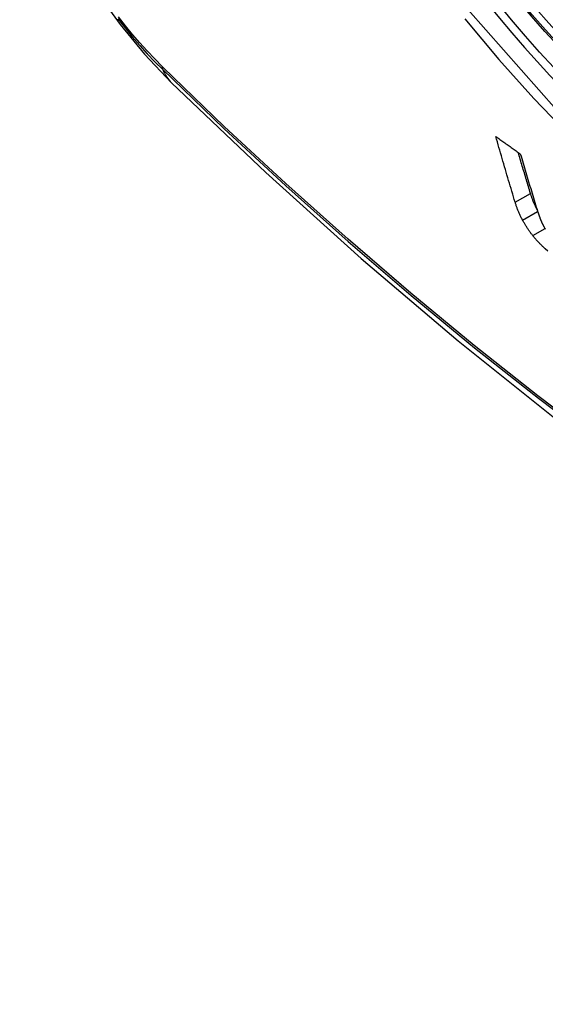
# Model space of a CAD drawing. Header units: inches. Extents: x 378 to 445.2, y 145.3 to 209.5.
# Tile 25 of 129: x 378.588 to 378.788, y 190.49 to 190.865. Entities that reach past the tile are written whole.
import ezdxf

# ---------------------------------------------------------------- set-up
doc = ezdxf.new("R2010")
doc.units = ezdxf.units.IN
doc.header["$MEASUREMENT"] = 0
doc.layers.add('Visible Edges(ANSI)', color=7, linetype='Continuous', lineweight=25)
doc.layers.add('Visible Tangent Edges(ANSI)', color=7, linetype='Continuous', lineweight=25)

msp = doc.modelspace()

# ---------------------------------------------------------------- linework, layer by layer
at = {"layer": 'Visible Edges(ANSI)', "flags": 128}
for points in [[(378.58817, 190.94077), (378.5924, 190.92647), (378.59755, 190.91275), (378.60353, 190.89955), (378.61033, 190.88683), (378.61795, 190.87458), (378.62639, 190.86279), (378.6357, 190.85148), (378.64596, 190.84066)], [(378.64596, 190.84066), (378.68177, 190.8065), (378.71814, 190.77374), (378.75502, 190.74242), (378.79236, 190.71261), (378.83013, 190.68434), (378.86826, 190.65768), (378.90672, 190.63268), (378.94545, 190.60937), (378.98442, 190.58782), (379.02359, 190.56807), (379.0629, 190.55016), (379.10231, 190.53415), (379.14179, 190.52008), (379.18128, 190.50802), (379.22075, 190.498), (379.26013, 190.4901)], [(378.77667, 190.79521), (378.77635, 190.79624), (378.77604, 190.79727), (378.77573, 190.79831), (378.77542, 190.79935), (378.77511, 190.80038), (378.7748, 190.80142), (378.77449, 190.80246), (378.77418, 190.8035), (378.77387, 190.80454), (378.77356, 190.80558), (378.77325, 190.80662), (378.77294, 190.80766), (378.77264, 190.80871), (378.77233, 190.80975), (378.77202, 190.8108), (378.77172, 190.81184), (378.77141, 190.81289), (378.77111, 190.81393), (378.77081, 190.81498), (378.7705, 190.81602), (378.7702, 190.81707), (378.7699, 190.81812), (378.7696, 190.81917), (378.7693, 190.82021)], [(378.7693, 190.82021), (378.76969, 190.81994), (378.77008, 190.81966), (378.77046, 190.81939), (378.77085, 190.81911), (378.77124, 190.81883), (378.77163, 190.81856), (378.77202, 190.81828), (378.7724, 190.81801), (378.77279, 190.81773), (378.77318, 190.81745), (378.77357, 190.81718), (378.77396, 190.8169), (378.77435, 190.81662), (378.77474, 190.81635), (378.77512, 190.81607), (378.77551, 190.8158), (378.7759, 190.81552), (378.77629, 190.81524), (378.77668, 190.81497), (378.77707, 190.81469), (378.77746, 190.81442), (378.77785, 190.81414), (378.77824, 190.81387), (378.77863, 190.81359)], [(378.7825, 190.79857), (378.7823, 190.79922), (378.7821, 190.79986), (378.78191, 190.80051), (378.78171, 190.80115), (378.78152, 190.8018), (378.78132, 190.80245), (378.78113, 190.8031), (378.78094, 190.80374), (378.78074, 190.80439), (378.78055, 190.80504), (378.78035, 190.80569), (378.78016, 190.80634), (378.77997, 190.80698), (378.77977, 190.80763), (378.77958, 190.80828), (378.77939, 190.80893), (378.77919, 190.80958), (378.779, 190.81023), (378.77881, 190.81088), (378.77862, 190.81154), (378.77842, 190.81219), (378.77823, 190.81284), (378.77804, 190.81349), (378.77785, 190.81414)], [(378.77863, 190.81359), (378.77889, 190.81271), (378.77915, 190.81182), (378.77941, 190.81094), (378.77967, 190.81006), (378.77993, 190.80918), (378.7802, 190.80829), (378.78046, 190.80741), (378.78072, 190.80653), (378.78099, 190.80565), (378.78125, 190.80477), (378.78152, 190.80389), (378.78178, 190.80301), (378.78205, 190.80213), (378.78231, 190.80125), (378.78258, 190.80037), (378.78284, 190.79949), (378.78311, 190.79861), (378.78338, 190.79774), (378.78365, 190.79686), (378.78391, 190.79598), (378.78418, 190.79511), (378.78445, 190.79423), (378.78472, 190.79336), (378.78499, 190.79249)], [(378.78506, 190.79227), (378.78491, 190.79255), (378.78477, 190.79282), (378.78464, 190.7931), (378.7845, 190.79338), (378.78437, 190.79365), (378.78425, 190.79393), (378.78412, 190.7942), (378.784, 190.79447), (378.78389, 190.79474), (378.78377, 190.79501), (378.78366, 190.79528), (378.78356, 190.79554), (378.78345, 190.79581), (378.78335, 190.79607), (378.78325, 190.79633), (378.78316, 190.79659), (378.78307, 190.79684), (378.78298, 190.7971), (378.78289, 190.79735), (378.78281, 190.7976), (378.78272, 190.79785), (378.78265, 190.79809), (378.78257, 190.79833), (378.7825, 190.79857)], [(378.77948, 190.78842), (378.77932, 190.78872), (378.77916, 190.78902), (378.77901, 190.78932), (378.77886, 190.78962), (378.77872, 190.78991), (378.77858, 190.79021), (378.77844, 190.7905), (378.77831, 190.7908), (378.77818, 190.79109), (378.77805, 190.79138), (378.77793, 190.79166), (378.77782, 190.79195), (378.7777, 190.79223), (378.77759, 190.79252), (378.77748, 190.79279), (378.77738, 190.79307), (378.77728, 190.79335), (378.77718, 190.79362), (378.77709, 190.79389), (378.777, 190.79416), (378.77691, 190.79443), (378.77683, 190.79469), (378.77674, 190.79495), (378.77667, 190.79521)], [(378.78499, 190.79249), (378.78503, 190.79234), (378.78508, 190.79219), (378.78513, 190.79205), (378.78517, 190.7919), (378.78522, 190.79175), (378.78527, 190.7916), (378.78532, 190.79145), (378.78536, 190.7913), (378.78541, 190.79116), (378.78546, 190.79101), (378.78551, 190.79086), (378.78556, 190.79071), (378.78561, 190.79055), (378.78567, 190.7904), (378.78572, 190.79025), (378.78577, 190.7901), (378.78582, 190.78995), (378.78588, 190.7898), (378.78593, 190.78964), (378.78599, 190.78949), (378.78604, 190.78934), (378.7861, 190.78919), (378.78615, 190.78903), (378.78621, 190.78888)], [(378.78337, 190.78251), (378.78318, 190.78275), (378.78299, 190.78299), (378.78281, 190.78324), (378.78262, 190.78348), (378.78244, 190.78372), (378.78226, 190.78397), (378.78208, 190.78422), (378.78191, 190.78446), (378.78174, 190.78471), (378.78157, 190.78496), (378.7814, 190.78521), (378.78124, 190.78545), (378.78108, 190.7857), (378.78092, 190.78595), (378.78076, 190.7862), (378.78061, 190.78645), (378.78046, 190.7867), (378.78031, 190.78695), (378.78017, 190.78719), (378.78002, 190.78744), (378.77988, 190.78768), (378.77974, 190.78793), (378.77961, 190.78817), (378.77948, 190.78842)], [(378.78621, 190.78888), (378.78626, 190.78875), (378.78631, 190.78862), (378.78636, 190.78848), (378.78642, 190.78835), (378.78647, 190.78822), (378.78653, 190.78808), (378.78659, 190.78794), (378.78664, 190.78781), (378.78671, 190.78767), (378.78677, 190.78753), (378.78683, 190.78739), (378.7869, 190.78725), (378.78697, 190.78711), (378.78704, 190.78697), (378.78711, 190.78682), (378.78718, 190.78668), (378.78726, 190.78654), (378.78734, 190.78639), (378.78742, 190.78624), (378.7875, 190.7861), (378.78758, 190.78595), (378.78766, 190.7858), (378.78775, 190.78566), (378.78784, 190.78551)], [(378.78784, 190.78551), (378.78792, 190.78537), (378.78801, 190.78524), (378.78809, 190.7851), (378.78818, 190.78497)], [(378.78814, 190.77748), (378.78793, 190.77766), (378.78773, 190.77785), (378.78752, 190.77804), (378.78732, 190.77823), (378.78711, 190.77842), (378.78691, 190.77862), (378.7867, 190.77882), (378.7865, 190.77902), (378.78629, 190.77923), (378.78609, 190.77943), (378.78589, 190.77964), (378.78569, 190.77985), (378.78549, 190.78006), (378.7853, 190.78027), (378.7851, 190.78049), (378.7849, 190.7807), (378.78471, 190.78092), (378.78451, 190.78114), (378.78432, 190.78136), (378.78413, 190.78159), (378.78394, 190.78181), (378.78375, 190.78204), (378.78356, 190.78227), (378.78337, 190.78251)], [(378.78909, 190.77664), (378.78814, 190.77748)]]:
    msp.add_lwpolyline(points, dxfattribs=at)
at = {"layer": 'Visible Edges(ANSI)'}
msp.add_ellipse((378.88823, 191.04727), major_axis=(0.15748, -0.27276), ratio=0.57735, start_param=2.363977, end_param=7.060801, dxfattribs=at)
msp.add_ellipse((378.88475, 191.04526), major_axis=(0.15994, -0.27703), ratio=0.57735, dxfattribs=at)
at = {"layer": 'Visible Tangent Edges(ANSI)'}
for p, q in [((378.64275, 190.84644), (378.64242, 190.84677)), ((378.77667, 190.79521), (378.7825, 190.79857)), ((378.77948, 190.78842), (378.78522, 190.79173)), ((378.78337, 190.78251), (378.78803, 190.7852))]:
    msp.add_line(p, q, dxfattribs=at)
at = {"layer": 'Visible Tangent Edges(ANSI)', "flags": 128}
for points in [[(379.13318, 190.90006), (379.13026, 190.85885), (379.12185, 190.8218), (379.1081, 190.78969), (379.08936, 190.76327), (379.06611, 190.7432), (379.03888, 190.72995), (379.00817, 190.72371), (378.97459, 190.72462), (378.939, 190.73266), (378.90214, 190.74765), (378.86485, 190.76928), (378.82805, 190.797), (378.79241, 190.8303), (378.75884, 190.86838)], [(378.64242, 190.84677), (378.63953, 190.8497), (378.63667, 190.85273), (378.63387, 190.85585), (378.63112, 190.85906), (378.62842, 190.86236), (378.62577, 190.86573)], [(378.62554, 190.86493), (378.62825, 190.86148), (378.63101, 190.85813), (378.63383, 190.85486), (378.6367, 190.85169), (378.63961, 190.84861), (378.64257, 190.84564)], [(378.7575, 190.86497), (378.77041, 190.84951), (378.78372, 190.83468), (378.79738, 190.82055), (378.81134, 190.80718), (378.82551, 190.79463), (378.83987, 190.78293), (378.85437, 190.77212), (378.86897, 190.76222), (378.88364, 190.75326), (378.89833, 190.74528), (378.91295, 190.73832), (378.92745, 190.73241), (378.94179, 190.72755), (378.95592, 190.72377), (378.96981, 190.72106), (378.9834, 190.71944), (378.99665, 190.71892), (379.00952, 190.71951), (379.02193, 190.72119), (379.03384, 190.72394), (379.04524, 190.72777)], [(378.64257, 190.84564), (378.66585, 190.82324), (378.68938, 190.80143), (378.71314, 190.78024), (378.7371, 190.7597), (378.76123, 190.73984), (378.78551, 190.72067), (378.80991, 190.70223), (378.83439, 190.68454), (378.85893, 190.6676), (378.88349, 190.65146), (378.90805, 190.63611), (378.9326, 190.62155), (378.95715, 190.60779), (378.98169, 190.59483), (379.00621, 190.58267), (379.03067, 190.57134), (379.05504, 190.56083), (379.0793, 190.55118), (379.10345, 190.54237), (379.12746, 190.53441), (379.15133, 190.52731), (379.17502, 190.52108)], [(379.17365, 190.52274), (379.15006, 190.52889), (379.1263, 190.53591), (379.10238, 190.5438), (379.07833, 190.55253), (379.05415, 190.56212), (379.02986, 190.57256), (379.00547, 190.58384), (378.98103, 190.59595), (378.95656, 190.60887), (378.93207, 190.62259), (378.90757, 190.63711), (378.88307, 190.65243), (378.85857, 190.66856), (378.83408, 190.68547), (378.80966, 190.70315), (378.78532, 190.72158), (378.7611, 190.74073), (378.73702, 190.76058), (378.71312, 190.7811), (378.68943, 190.80227), (378.66597, 190.82405), (378.64275, 190.84644)]]:
    msp.add_lwpolyline(points, dxfattribs=at)
at = {"layer": 'Visible Tangent Edges(ANSI)'}
for centre, major_axis, ratio, start_param, end_param in [((378.88723, 191.04669), (-0.17318, 0.29996), 0.57735, 5.05527, 10.652693), ((378.88718, 191.04667), (0.15059, -0.26083), 0.57735, 4.097754, 6.89782), ((378.64975, 190.85225), (-0.00689, -0.00703), 0.359305, 5.877532, 6.141239), ((378.72867, 190.92497), (-0.08271, -0.08432), 0.354513, 6.141519, 6.283185)]:
    msp.add_ellipse(centre, major_axis=major_axis, ratio=ratio, start_param=start_param, end_param=end_param, dxfattribs=at)
for centre, major_axis in [((378.88782, 191.04704), (-0.17111, 0.29637)), ((378.88485, 191.04532), (0.1627, -0.2818)), ((378.88475, 191.04526), (-0.1621, 0.28076))]:
    msp.add_ellipse(centre, major_axis=major_axis, ratio=0.57735, dxfattribs=at)

doc.saveas('drawing.dxf')
